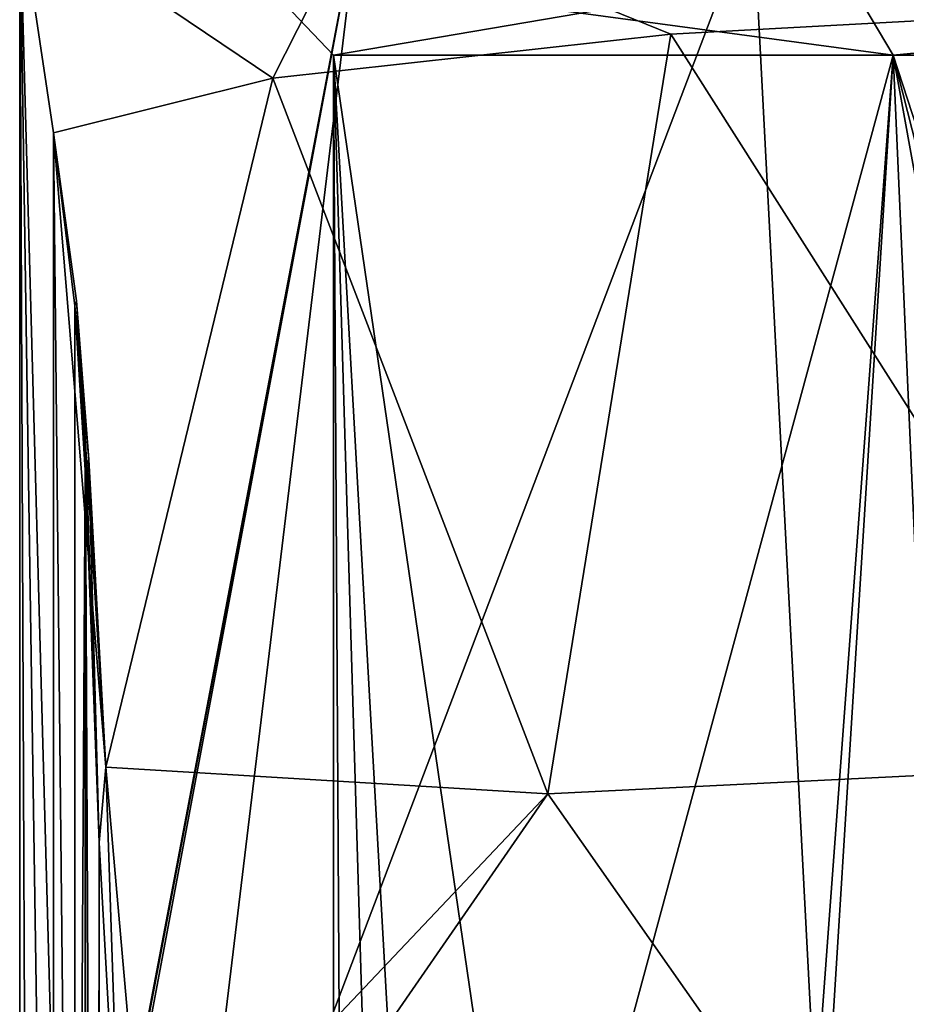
# Model space of a CAD drawing. Header units: millimetres. Extents: x -106 to 198, y -388 to 267.
# Tile 139 of 256: x -20 to -10, y 50 to 61. Entities that reach past the tile are written whole.
import ezdxf

# ---------------------------------------------------------------- set-up
doc = ezdxf.new("R2010")
doc.units = ezdxf.units.MM
doc.header["$LTSCALE"] = 52.148148
for name, color, linetype in [('11', 7, 'CONTINUOUS'), ('175', 7, 'CONTINUOUS'), ('176', 7, 'CONTINUOUS'), ('177', 7, 'CONTINUOUS'), ('182', 7, 'CONTINUOUS'), ('183', 7, 'CONTINUOUS'), ('2', 7, 'CONTINUOUS'), ('3', 7, 'CONTINUOUS'), ('61', 7, 'CONTINUOUS'), ('96', 7, 'CONTINUOUS')]:
    doc.layers.add(name, color=color, linetype=linetype)

msp = doc.modelspace()

# ---------------------------------------------------------------- linework, layer by layer
at = {"layer": '11', "linetype": 'CONTINUOUS'}
for points in [[(-19.742, 34.984, 7.163), (-19.612, 27.894, 10.872), (-19.742, 55.938, 7.163), (-19.742, 34.984, 7.163)], [(-19.742, 55.938, 7.163), (-19.612, 27.894, 10.872), (-19.584, 51.729, 11.698), (-19.742, 55.938, 7.163)], [(-19.612, 27.894, 10.872), (-19.568, 20, 12.151), (-19.584, 51.729, 11.698), (-19.612, 27.894, 10.872)], [(-19.584, 51.729, 11.698), (-19.568, 20, 12.151), (-19.318, 46.949, 19.316), (-19.584, 51.729, 11.698)]]:
    msp.add_3dface(points, dxfattribs=at)
at = {"layer": '175', "linetype": 'CONTINUOUS'}
for points in [[(-19.584, 51.729, 11.698), (-19.701, 56.061, 7.303), (-19.73, 56, 7.234), (-19.584, 51.729, 11.698)], [(-19.584, 51.729, 11.698), (-19.506, 52.597, 11.089), (-19.701, 56.061, 7.303), (-19.584, 51.729, 11.698)], [(-19.742, 55.938, 7.163), (-19.584, 51.729, 11.698), (-19.73, 56, 7.234), (-19.742, 55.938, 7.163)], [(-19.584, 51.729, 11.698), (-19.318, 46.949, 19.316), (-19.506, 52.597, 11.089), (-19.584, 51.729, 11.698)], [(-19.318, 46.949, 19.316), (-19.049, 47.397, 19.397), (-19.506, 52.597, 11.089), (-19.318, 46.949, 19.316)]]:
    msp.add_3dface(points, dxfattribs=at)
at = {"layer": '176', "linetype": 'CONTINUOUS'}
for points in [[(-19.745, 56.024, 7.092), (-19.73, 56, 7.234), (-19.733, 56.085, 7.162), (-19.745, 56.024, 7.092)], [(-19.703, 56.102, 7.266), (-19.704, 56.143, 7.229), (-19.733, 56.085, 7.162), (-19.703, 56.102, 7.266)], [(-19.701, 56.061, 7.303), (-19.703, 56.102, 7.266), (-19.733, 56.085, 7.162), (-19.701, 56.061, 7.303)], [(-19.73, 56, 7.234), (-19.701, 56.061, 7.303), (-19.733, 56.085, 7.162), (-19.73, 56, 7.234)], [(-19.745, 56.024, 7.092), (-19.743, 55.981, 7.127), (-19.73, 56, 7.234), (-19.745, 56.024, 7.092)], [(-19.743, 55.981, 7.127), (-19.742, 55.938, 7.163), (-19.73, 56, 7.234), (-19.743, 55.981, 7.127)]]:
    msp.add_3dface(points, dxfattribs=at)
at = {"layer": '177', "linetype": 'CONTINUOUS'}
for points in [[(-20.11, 59.905, 3.979), (-19.863, 57.914, 5.553), (-19.845, 57.972, 5.629), (-20.11, 59.905, 3.979)], [(-19.863, 57.914, 5.553), (-19.704, 56.143, 7.229), (-19.845, 57.972, 5.629), (-19.863, 57.914, 5.553)], [(-19.863, 57.914, 5.553), (-19.745, 56.024, 7.092), (-19.733, 56.085, 7.162), (-19.863, 57.914, 5.553)], [(-19.704, 56.143, 7.229), (-19.863, 57.914, 5.553), (-19.733, 56.085, 7.162), (-19.704, 56.143, 7.229)]]:
    msp.add_3dface(points, dxfattribs=at)
at = {"layer": '182', "linetype": 'CONTINUOUS'}
for points in [[(-11.021, 61.8, -15.169), (-17.832, 61.8, -5.794), (-10.433, 60.8, -14.36), (-11.021, 61.8, -15.169)], [(-17.832, 61.8, -5.794), (-17.832, 61.8, 5.794), (-16.881, 60.8, -5.485), (-17.832, 61.8, -5.794)], [(-10.433, 60.8, -14.36), (-17.832, 61.8, -5.794), (-16.881, 60.8, -5.485), (-10.433, 60.8, -14.36)], [(-17.832, 61.8, 5.794), (-11.021, 61.8, 15.169), (-16.881, 60.8, 5.485), (-17.832, 61.8, 5.794)], [(-16.881, 60.8, -5.485), (-17.832, 61.8, 5.794), (-16.881, 60.8, 5.485), (-16.881, 60.8, -5.485)], [(-16.881, 60.8, 5.485), (-11.021, 61.8, 15.169), (-10.433, 60.8, 14.36), (-16.881, 60.8, 5.485)], [(-11.021, 61.8, 15.169), (0, 61.8, 18.75), (-10.433, 60.8, 14.36), (-11.021, 61.8, 15.169)], [(0, 60.8, -17.75), (0, 61.8, -18.75), (-11.021, 61.8, -15.169), (0, 60.8, -17.75)], [(0, 60.8, -17.75), (-11.021, 61.8, -15.169), (-10.433, 60.8, -14.36), (0, 60.8, -17.75)], [(0, 61.8, 18.75), (0, 60.8, 17.75), (-10.433, 60.8, 14.36), (0, 61.8, 18.75)]]:
    msp.add_3dface(points, dxfattribs=at)
at = {"layer": '183', "linetype": 'CONTINUOUS'}
for points in [[(-16.698, 29.5, -6.019), (-16.881, 60.8, -5.485), (-16.881, 28.8, -5.485), (-16.698, 29.5, -6.019)], [(-16.881, 60.8, -5.485), (-16.698, 29.5, -6.019), (-15.207, 31.003, -9.155), (-16.881, 60.8, -5.485)], [(-10.433, 60.8, -14.36), (-16.881, 60.8, -5.485), (-12.602, 31.5, -12.5), (-10.433, 60.8, -14.36)], [(-16.881, 60.8, -5.485), (-16.881, 60.8, 5.485), (-16.881, 28.8, -5.485), (-16.881, 60.8, -5.485)], [(-12.602, 31.5, -12.5), (-16.881, 60.8, -5.485), (-15.207, 31.003, -9.155), (-12.602, 31.5, -12.5)], [(-16.881, 60.8, 5.485), (-10.433, 60.8, 14.36), (-16.24, 39.371, 7.165), (-16.881, 60.8, 5.485)], [(-16.881, 28.8, -5.485), (-16.881, 60.8, 5.485), (-16.881, 28.8, 5.485), (-16.881, 28.8, -5.485)], [(-16.881, 28.8, 5.485), (-16.881, 60.8, 5.485), (-16.24, 39.371, 7.165), (-16.881, 28.8, 5.485)], [(-16.24, 39.371, 7.165), (-10.433, 60.8, 14.36), (-11.749, 39.692, 13.305), (-16.24, 39.371, 7.165)], [(-9.135, 31.5, -15.219), (-10.433, 60.8, -14.36), (-12.602, 31.5, -12.5), (-9.135, 31.5, -15.219)], [(-11.749, 39.692, 13.305), (-10.433, 60.8, 14.36), (-5.105, 39.886, 17), (-11.749, 39.692, 13.305)], [(-10.433, 60.8, 14.36), (0, 60.8, 17.75), (-5.105, 39.886, 17), (-10.433, 60.8, 14.36)], [(0, 28.8, -17.75), (0, 60.8, -17.75), (-10.433, 60.8, -14.36), (0, 28.8, -17.75)], [(0, 28.8, -17.75), (-10.433, 60.8, -14.36), (-5.105, 31.5, -17), (0, 28.8, -17.75)], [(-5.105, 31.5, -17), (-10.433, 60.8, -14.36), (-9.135, 31.5, -15.219), (-5.105, 31.5, -17)]]:
    msp.add_3dface(points, dxfattribs=at)
at = {"layer": '2', "linetype": 'CONTINUOUS'}
for points in [[(-20.5, 62.5), (-16.585, 62.5, -12.05), (-20.5, 41.651), (-20.5, 62.5)], [(-20.5, 41.651), (-16.585, 62.5, -12.05), (-20.076, 44.185, -4.146), (-20.5, 41.651)], [(-20.076, 44.185, -4.146), (-16.585, 62.5, -12.05), (-20.055, 44.224, -4.249), (-20.076, 44.185, -4.146)], [(-20.055, 44.224, -4.249), (-16.585, 62.5, -12.05), (-18.699, 45, -8.402), (-20.055, 44.224, -4.249)], [(-16.585, 62.5, -12.05), (-12.05, 62.5, -16.585), (-18.699, 45, -8.402), (-16.585, 62.5, -12.05)], [(-18.699, 45, -8.402), (-12.05, 62.5, -16.585), (-11.136, 45, -17.212), (-18.699, 45, -8.402)], [(-12.05, 62.5, -16.585), (-6.335, 62.5, -19.497), (-11.136, 45, -17.212), (-12.05, 62.5, -16.585)], [(-6.335, 62.5, -19.497), (-0.001, 45, -20.5), (-11.136, 45, -17.212), (-6.335, 62.5, -19.497)]]:
    msp.add_3dface(points, dxfattribs=at)
at = {"layer": '3', "linetype": 'CONTINUOUS'}
for points in [[(-16.585, 62.5, 12.05), (-20.5, 62.5), (-17.582, 60.534, 10.541), (-16.585, 62.5, 12.05)], [(-20.5, 62.5), (-20.5, 41.651), (-20.402, 39.634, 2.001), (-20.5, 62.5)], [(-17.582, 60.534, 10.541), (-20.5, 62.5), (-20.11, 59.905, 3.979), (-17.582, 60.534, 10.541)], [(-20.11, 59.905, 3.979), (-20.5, 62.5), (-20.11, 48.404, 3.979), (-20.11, 59.905, 3.979)], [(-20.11, 48.404, 3.979), (-20.5, 62.5), (-20.11, 36.903, 3.979), (-20.11, 48.404, 3.979)], [(-20.11, 36.903, 3.979), (-20.5, 62.5), (-20.402, 39.634, 2.001), (-20.11, 36.903, 3.979)], [(-12.995, 61.044, 15.855), (-16.585, 62.5, 12.05), (-17.582, 60.534, 10.541), (-12.995, 61.044, 15.855)], [(-6.897, 61.374, 19.305), (-16.585, 62.5, 12.05), (-12.995, 61.044, 15.855), (-6.897, 61.374, 19.305)]]:
    msp.add_3dface(points, dxfattribs=at)
at = {"layer": '61', "linetype": 'CONTINUOUS'}
for points in [[(-20.11, 59.905, 3.979), (-20.11, 48.404, 3.979), (-19.861, 35.991, 5.573), (-20.11, 59.905, 3.979)], [(-20.11, 59.905, 3.979), (-19.861, 35.991, 5.573), (-19.863, 57.914, 5.553), (-20.11, 59.905, 3.979)], [(-19.863, 57.914, 5.553), (-19.861, 35.991, 5.573), (-19.745, 56.024, 7.092), (-19.863, 57.914, 5.553)], [(-19.861, 35.991, 5.573), (-19.742, 34.984, 7.163), (-19.745, 56.024, 7.092), (-19.861, 35.991, 5.573)], [(-19.745, 56.024, 7.092), (-19.742, 34.984, 7.163), (-19.743, 55.981, 7.127), (-19.745, 56.024, 7.092)], [(-19.742, 34.984, 7.163), (-19.742, 55.938, 7.163), (-19.743, 55.981, 7.127), (-19.742, 34.984, 7.163)]]:
    msp.add_3dface(points, dxfattribs=at)
at = {"layer": '96', "linetype": 'CONTINUOUS'}
for points in [[(-6.897, 61.374, 19.305), (-12.995, 61.044, 15.855), (-7.643, 52.625, 21.612), (-6.897, 61.374, 19.305)], [(-12.995, 61.044, 15.855), (-17.582, 60.534, 10.541), (-14.413, 52.292, 17.828), (-12.995, 61.044, 15.855)], [(-12.995, 61.044, 15.855), (-14.413, 52.292, 17.828), (-7.643, 52.625, 21.612), (-12.995, 61.044, 15.855)], [(-17.582, 60.534, 10.541), (-20.11, 59.905, 3.979), (-19.506, 52.597, 11.089), (-17.582, 60.534, 10.541)], [(-17.582, 60.534, 10.541), (-19.506, 52.597, 11.089), (-14.413, 52.292, 17.828), (-17.582, 60.534, 10.541)], [(-19.506, 52.597, 11.089), (-20.11, 59.905, 3.979), (-19.845, 57.972, 5.629), (-19.506, 52.597, 11.089)], [(-19.704, 56.143, 7.229), (-19.506, 52.597, 11.089), (-19.845, 57.972, 5.629), (-19.704, 56.143, 7.229)], [(-19.703, 56.102, 7.266), (-19.506, 52.597, 11.089), (-19.704, 56.143, 7.229), (-19.703, 56.102, 7.266)], [(-19.701, 56.061, 7.303), (-19.506, 52.597, 11.089), (-19.703, 56.102, 7.266), (-19.701, 56.061, 7.303)], [(-19.506, 52.597, 11.089), (-19.049, 47.397, 19.397), (-14.413, 52.292, 17.828), (-19.506, 52.597, 11.089)], [(-14.413, 52.292, 17.828), (-10.243, 46.352, 27.687), (-7.643, 52.625, 21.612), (-14.413, 52.292, 17.828)], [(-19.049, 47.397, 19.397), (-18.849, 45.879, 23.078), (-14.413, 52.292, 17.828), (-19.049, 47.397, 19.397)], [(-18.849, 45.879, 23.078), (-10.243, 46.352, 27.687), (-14.413, 52.292, 17.828), (-18.849, 45.879, 23.078)]]:
    msp.add_3dface(points, dxfattribs=at)

doc.saveas('drawing.dxf')
